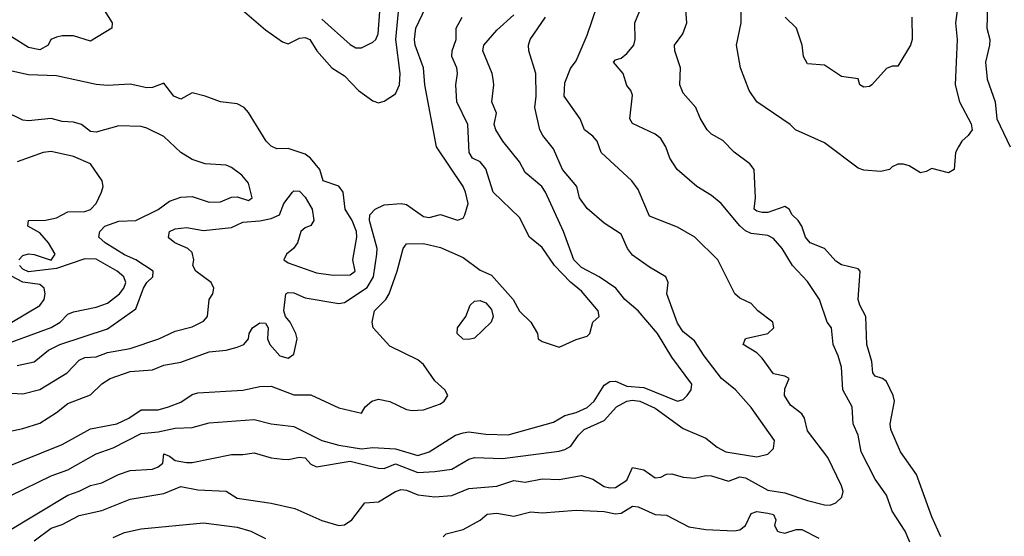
# Model space of a CAD drawing. Header units: metres. Extents: x -46681 to -43747, y -240911 to -237677.
# Tile 143 of 256: x -46512 to -46425, y -239548 to -239503. Entities that reach past the tile are written whole.
import ezdxf

# ---------------------------------------------------------------- set-up
doc = ezdxf.new("R2010")
doc.units = ezdxf.units.M
doc.layers.add('CONTOUR_INDEX', color=1, linetype='Continuous')
doc.layers.add('CONTOUR_INTER', color=3, linetype='Continuous')

msp = doc.modelspace()

# ---------------------------------------------------------------- linework, layer by layer
at = {"layer": 'CONTOUR_INDEX'}
for points, elevation in [([(-46505.73, -239500.52), (-46504.167, -239503.02), (-46504.2, -239503.52), (-46506.095, -239504.648), (-46507.595, -239504.177), (-46508.595, -239504.185), (-46509.095, -239504.315), (-46509.597, -239504.52), (-46509.841, -239505.02), (-46510.595, -239505.423), (-46511.595, -239505.204), (-46513.095, -239504.26)], 110), ([(-46514.595, -239539.466), (-46512.095, -239538.934), (-46510.595, -239538.47), (-46509.095, -239537.539), (-46508.095, -239536.743), (-46506.095, -239535.956), (-46505.095, -239535), (-46504.359, -239534.52), (-46502.595, -239533.901), (-46500.595, -239533.744), (-46499.595, -239533.345), (-46498.095, -239533.081), (-46495.595, -239532.144), (-46494.095, -239532.016), (-46493.095, -239531.738), (-46492.511, -239531.52), (-46492.117, -239531.02), (-46492.037, -239530.52), (-46491.751, -239530.02), (-46491.095, -239529.603), (-46490.595, -239529.605), (-46490.373, -239530.02), (-46490.411, -239531.02), (-46490.227, -239531.52), (-46489.339, -239532.52), (-46488.595, -239532.723), (-46488.095, -239532.366), (-46487.791, -239531.02), (-46487.901, -239530.52), (-46488.415, -239529.52), (-46488.832, -239529.02), (-46488.964, -239528.52), (-46488.801, -239527.02), (-46488.595, -239526.897), (-46488.095, -239526.94), (-46487.095, -239527.373), (-46484.095, -239527.869), (-46483.595, -239527.797), (-46481.595, -239526.467), (-46481.041, -239525.52), (-46480.732, -239523.52), (-46480.695, -239523.02), (-46481.385, -239520.52), (-46481.349, -239520.02), (-46480.883, -239519.52), (-46480.095, -239519.145), (-46478.595, -239519.026), (-46478.095, -239519.11), (-46476.595, -239520.174), (-46476.095, -239520.252), (-46475.095, -239520.013), (-46473.595, -239520.489), (-46473.095, -239520.334), (-46472.952, -239520.02), (-46472.648, -239519.02), (-46472.88, -239518.02), (-46473.1, -239517.52), (-46475.458, -239514.02), (-46476.485, -239508.52), (-46476.61, -239507.02), (-46477.347, -239505.02), (-46477.407, -239504.52), (-46477.279, -239503.52), (-46476.095, -239501.041)], 110), ([(-46433.539, -239549.02), (-46433.95, -239548.02), (-46435.095, -239546.275), (-46435.595, -239544.85), (-46436.595, -239543.442), (-46437.831, -239541.02), (-46438.098, -239539.52), (-46438.545, -239538.52), (-46438.625, -239537.02), (-46439.459, -239535.52), (-46439.581, -239533.52), (-46439.867, -239532.52), (-46440.33, -239531.52), (-46440.464, -239530.02), (-46440.85, -239529.52), (-46441.526, -239527.52), (-46442.595, -239525.924), (-46443.935, -239524.52), (-46444.829, -239523.02), (-46445.595, -239522.116), (-46446.095, -239521.86), (-46447.595, -239521.668), (-46448.095, -239521.433), (-46448.595, -239520.996), (-46450.237, -239519.02), (-46451.095, -239518.322), (-46452.396, -239517.52), (-46454.144, -239516.02), (-46454.777, -239515.02), (-46455.128, -239514.02), (-46455.595, -239513.284), (-46456.095, -239512.899), (-46458.095, -239511.939), (-46458.326, -239511.52), (-46458.095, -239509.437), (-46458.246, -239509.02), (-46458.595, -239508.581), (-46458.908, -239507.52), (-46459.769, -239506.52), (-46459.595, -239506.308), (-46459.095, -239506.151), (-46458.595, -239505.757), (-46457.986, -239505.02), (-46457.868, -239504.52), (-46457.898, -239503.02), (-46457.47, -239502.02)], 115), ([(-46474.862, -239548.52), (-46474.595, -239548.268), (-46473.095, -239547.881), (-46471.595, -239547.059), (-46470.953, -239546.52), (-46470.095, -239546.427), (-46468.595, -239546.706), (-46467.095, -239546.31), (-46466.095, -239546.414), (-46463.095, -239546.176), (-46460.595, -239546.303), (-46459.595, -239546.486), (-46459.095, -239546.432), (-46458.095, -239545.823), (-46457.595, -239545.87), (-46456.095, -239546.565), (-46455.095, -239546.611), (-46453.095, -239547.635), (-46451.595, -239547.885), (-46449.095, -239547.988), (-46448.595, -239547.91), (-46448.079, -239547.52), (-46447.595, -239546.464), (-46447.095, -239546.293), (-46446.095, -239546.447), (-46445.595, -239546.558), (-46445.408, -239547.02), (-46445.515, -239547.52), (-46445.25, -239548.02), (-46445.095, -239548.093), (-46444.595, -239548.21), (-46443.595, -239547.892), (-46443.095, -239547.884), (-46441.595, -239548.659)], 115), ([(-46504.095, -239548.591), (-46503.095, -239548.155), (-46501.595, -239547.817), (-46496.095, -239547.3), (-46493.095, -239547.667), (-46491.884, -239548.02), (-46490.595, -239548.69)], 115)]:
    msp.add_lwpolyline(points, dxfattribs=dict(at, elevation=elevation))
at = {"layer": 'CONTOUR_INTER'}
for points, elevation in [([(-46424.376, -239493.02), (-46425.239, -239494.52), (-46425.585, -239495.52), (-46425.91, -239497.02), (-46425.725, -239499.02), (-46426.012, -239500.02), (-46426.584, -239501.02), (-46426.662, -239501.52), (-46426.699, -239503.52), (-46426.457, -239504.52), (-46426.465, -239505.02), (-46426.83, -239506.52), (-46426.671, -239508.02), (-46425.957, -239510.02), (-46425.836, -239511.52), (-46424.657, -239514.02)], 116), ([(-46429.067, -239500.02), (-46429.494, -239503.02), (-46429.349, -239504.52), (-46429.5, -239508.52), (-46429.141, -239510.02), (-46428.095, -239511.962), (-46427.999, -239512.52), (-46428.35, -239513.02), (-46428.932, -239513.52), (-46429.216, -239514.02), (-46429.472, -239514.52), (-46429.593, -239516.02), (-46430.095, -239516.31), (-46431.595, -239515.918), (-46432.095, -239516.208), (-46432.595, -239516.319), (-46433.595, -239515.694), (-46434.095, -239515.543), (-46434.595, -239515.56), (-46435.095, -239515.776), (-46435.335, -239516.02), (-46436.095, -239516.204), (-46437.595, -239516.066), (-46438.095, -239515.902), (-46441.095, -239513.648), (-46443.65, -239512.52), (-46444.135, -239512.02), (-46447.095, -239510.029), (-46447.756, -239509.02), (-46448.526, -239507.02), (-46448.869, -239505.02), (-46448.477, -239503.02), (-46448.49, -239499.52)], 117), ([(-46485.595, -239502.716), (-46483.095, -239504.942), (-46482.595, -239505.237), (-46482.095, -239505.262), (-46481.095, -239504.752), (-46480.839, -239504.52), (-46480.611, -239504.02), (-46480.322, -239500.02)], 108), ([(-46511.095, -239548.897), (-46509.595, -239547.768), (-46508.595, -239547.433), (-46507.095, -239546.651), (-46505.095, -239546.19), (-46502.595, -239545.191), (-46499.595, -239544.697), (-46498.095, -239544.089), (-46496.595, -239544.378), (-46494.095, -239544.499), (-46493.095, -239545.107), (-46490.095, -239545.563), (-46488.009, -239546.02), (-46485.595, -239547.075), (-46484.095, -239547.543), (-46483.595, -239547.481), (-46482.95, -239547.02), (-46481.811, -239545.52), (-46480.595, -239545.448), (-46479.095, -239544.506), (-46478.595, -239544.334), (-46478.095, -239544.405), (-46477.095, -239544.818), (-46475.595, -239544.993), (-46474.095, -239544.867), (-46472.595, -239544.254), (-46470.095, -239544.047), (-46468.595, -239543.548), (-46467.595, -239543.689), (-46466.095, -239543.399), (-46464.595, -239543.463), (-46462.595, -239543.116), (-46461.595, -239543.434), (-46460.595, -239544.067), (-46460.095, -239544.196), (-46459.595, -239544.161), (-46458.605, -239543.52), (-46458.095, -239542.402), (-46457.095, -239542.606), (-46456.095, -239543.31), (-46455.595, -239543.261), (-46455.095, -239542.989), (-46454.595, -239542.958), (-46453.595, -239543.248), (-46452.595, -239543.353), (-46451.595, -239543.099), (-46451.095, -239543.121), (-46449.595, -239543.619), (-46448.595, -239543.233), (-46448.095, -239543.309), (-46446.095, -239544.414), (-46444.595, -239544.625), (-46442.595, -239545.329), (-46441.095, -239545.694), (-46440.595, -239545.718), (-46440.095, -239545.532), (-46439.557, -239545.02), (-46439.421, -239544.52), (-46439.59, -239544.02), (-46440.803, -239541.52), (-46442.595, -239539.136), (-46442.85, -239538.02), (-46443.095, -239537.644), (-46444.095, -239536.871), (-46444.625, -239536.02), (-46444.595, -239535.427), (-46444.205, -239534.52), (-46444.595, -239534.314), (-46445.595, -239534.106), (-46446.595, -239532.723), (-46447.095, -239532.255), (-46448.286, -239531.52), (-46448.095, -239530.975), (-46446.095, -239530.528), (-46445.574, -239530.02), (-46445.653, -239529.52), (-46446.981, -239528.52), (-46447.595, -239527.889), (-46448.595, -239527.414), (-46449.021, -239527.02), (-46450.534, -239524.02), (-46452.57, -239522.02), (-46454.095, -239521.13), (-46456.595, -239520.134), (-46457.595, -239517.788), (-46458.159, -239517.02), (-46460.863, -239514.52), (-46461.225, -239513.52), (-46461.595, -239513.063), (-46462.334, -239512.52), (-46462.737, -239511.52), (-46464.135, -239509.52), (-46464.095, -239508.34), (-46463.595, -239507.07), (-46463.095, -239506.405), (-46462.095, -239504.113), (-46461.223, -239501.52)], 114), ([(-46493.078, -239501.52), (-46490.595, -239503.647), (-46489.095, -239504.73), (-46488.595, -239504.885), (-46487.595, -239504.394), (-46487.095, -239504.343), (-46486.656, -239504.52), (-46486.064, -239505.52), (-46484.711, -239507.02), (-46483.595, -239507.717), (-46482.362, -239509.02), (-46481.095, -239509.949), (-46480.595, -239510.125), (-46480.095, -239509.956), (-46479.095, -239509.322), (-46478.722, -239508.52), (-46478.683, -239507.52), (-46479.044, -239504.52), (-46478.814, -239502.02)], 109), ([(-46430.797, -239548.52), (-46431.595, -239546.765), (-46432.93, -239543.02), (-46434.361, -239541.02), (-46435.215, -239539.02), (-46435.263, -239538.52), (-46434.9, -239536.52), (-46434.999, -239536.02), (-46435.595, -239534.78), (-46435.94, -239534.52), (-46436.595, -239534.314), (-46436.808, -239534.02), (-46436.892, -239533.02), (-46437.337, -239531.52), (-46437.414, -239529.02), (-46437.97, -239528.02), (-46438.099, -239527.52), (-46437.927, -239525.02), (-46438.095, -239524.818), (-46439.595, -239524.452), (-46440.095, -239524.127), (-46441.095, -239523.025), (-46442.362, -239522.52), (-46442.768, -239522.02), (-46443.105, -239521.02), (-46443.415, -239520.52), (-46443.958, -239520.02), (-46444.218, -239519.52), (-46444.595, -239519.29), (-46446.095, -239519.811), (-46446.595, -239519.836), (-46447.095, -239519.713), (-46447.326, -239519.52), (-46447.192, -239518.52), (-46447.311, -239516.02), (-46447.711, -239515.52), (-46449.095, -239514.478), (-46450.095, -239513.453), (-46451.095, -239512.893), (-46451.475, -239512.52), (-46452.095, -239511.481), (-46452.474, -239510.52), (-46453.595, -239509.251), (-46453.903, -239508.52), (-46453.833, -239507.02), (-46454.352, -239505.52), (-46454.376, -239505.02), (-46453.639, -239504.02), (-46453.277, -239503.02), (-46453.401, -239501.52)], 116), ([(-46513.095, -239544.837), (-46509.595, -239543.139), (-46508.095, -239542.614), (-46505.595, -239541.176), (-46504.095, -239540.655), (-46501.595, -239539.377), (-46500.095, -239539.24), (-46498.595, -239538.927), (-46497.095, -239538.845), (-46495.595, -239538.453), (-46491.595, -239538.135), (-46490.095, -239538.52), (-46488.095, -239538.765), (-46485.595, -239539.999), (-46484.095, -239540.42), (-46482.095, -239540.744), (-46481.095, -239540.616), (-46479.095, -239540.738), (-46477.095, -239541.339), (-46476.09, -239541.02), (-46473.755, -239539.52), (-46473.095, -239539.315), (-46472.595, -239539.248), (-46471.095, -239539.454), (-46469.095, -239539.502), (-46465.095, -239538.391), (-46464.095, -239537.802), (-46463.074, -239537.52), (-46462.095, -239537.08), (-46461.476, -239536.52), (-46460.595, -239535.119), (-46460.095, -239534.795), (-46459.595, -239534.761), (-46458.595, -239535.202), (-46457.095, -239535.305), (-46454.095, -239536.522), (-46453.595, -239536.386), (-46453.251, -239536.02), (-46452.888, -239535.52), (-46452.847, -239535.02), (-46454.595, -239532.636), (-46455.888, -239530.52), (-46457.595, -239528.526), (-46458.777, -239527.52), (-46459.564, -239526.52), (-46461.031, -239525.52), (-46462.595, -239524.699), (-46463.29, -239524.02), (-46464.216, -239521.52), (-46465.794, -239518.02), (-46466.127, -239517.52), (-46467.595, -239516.275), (-46468.095, -239515.334), (-46469.579, -239513.52), (-46470.189, -239512.52), (-46470.359, -239512.02), (-46470.137, -239511.02), (-46470.552, -239510.02), (-46470.366, -239508.52), (-46470.427, -239508.02), (-46470.513, -239507.52), (-46471.352, -239505.52), (-46471.274, -239505.02), (-46470.095, -239503.689), (-46468.595, -239502.316)], 112), ([(-46514.095, -239542.581), (-46508.595, -239540.362), (-46506.095, -239538.979), (-46503.777, -239538.52), (-46502.705, -239538.02), (-46501.595, -239537.284), (-46500.095, -239537.305), (-46499.175, -239537.02), (-46498.095, -239536.62), (-46497.095, -239535.932), (-46496.595, -239535.792), (-46492.595, -239535.539), (-46491.095, -239535.224), (-46490.095, -239535.189), (-46488.095, -239535.965), (-46486.595, -239535.958), (-46484.095, -239537.12), (-46482.095, -239537.592), (-46481.765, -239537.02), (-46481.174, -239536.52), (-46480.595, -239536.34), (-46479.595, -239536.565), (-46478.095, -239537.252), (-46477.595, -239537.34), (-46476.595, -239537.303), (-46475.095, -239536.767), (-46474.778, -239536.52), (-46474.462, -239536.02), (-46474.709, -239535.52), (-46475.595, -239534.731), (-46476.595, -239533.274), (-46477.095, -239532.875), (-46479.595, -239531.65), (-46481.065, -239530.02), (-46481.16, -239529.52), (-46480.946, -239528.52), (-46479.929, -239527.52), (-46479.649, -239527.02), (-46478.924, -239525.02), (-46478.404, -239523.02), (-46478.095, -239522.587), (-46476.595, -239522.58), (-46475.095, -239522.932), (-46473.095, -239523.816), (-46471.595, -239524.92), (-46470.595, -239525.36), (-46468.657, -239527.52), (-46468.095, -239528.572), (-46467.108, -239529.52), (-46466.498, -239530.52), (-46466.435, -239531.02), (-46466.095, -239531.238), (-46464.595, -239531.755), (-46463.095, -239531.067), (-46462.095, -239530.766), (-46461.859, -239530.52), (-46461.595, -239529.54), (-46461.031, -239529.02), (-46461.138, -239528.52), (-46462.595, -239526.798), (-46463.595, -239525.999), (-46465, -239524.52), (-46466.095, -239522.925), (-46467.206, -239522.02), (-46468.095, -239520.277), (-46470.425, -239518.02), (-46471.095, -239515.97), (-46471.595, -239515.337), (-46472.276, -239515.02), (-46472.558, -239514.52), (-46472.684, -239512.02), (-46473.638, -239510.02), (-46473.745, -239508.52), (-46473.595, -239507.52), (-46473.658, -239507.02), (-46474.086, -239506.02), (-46474.061, -239505.52), (-46473.701, -239504.52), (-46473.706, -239503.52), (-46473.165, -239502.52)], 111), ([(-46513.595, -239548.157), (-46508.095, -239544.851), (-46507.095, -239544.505), (-46506.095, -239543.978), (-46505.095, -239543.758), (-46503.623, -239543.02), (-46502.595, -239542.656), (-46500.595, -239542.54), (-46500.095, -239542.346), (-46499.682, -239542.02), (-46499.595, -239541.192), (-46499.095, -239541.393), (-46498.595, -239541.781), (-46497.595, -239541.944), (-46497.095, -239541.966), (-46493.595, -239541.257), (-46492.595, -239541.256), (-46491.595, -239541.092), (-46490.095, -239541.552), (-46489.095, -239541.673), (-46488.595, -239541.7), (-46487.595, -239541.476), (-46487.095, -239541.533), (-46486.595, -239542.094), (-46486.095, -239542.34), (-46483.095, -239541.835), (-46480.595, -239542.455), (-46480.095, -239542.484), (-46479.095, -239542.064), (-46477.095, -239542.834), (-46475.595, -239542.739), (-46474.095, -239542.547), (-46472.595, -239541.647), (-46472.095, -239541.499), (-46469.595, -239541.594), (-46464.595, -239540.951), (-46464.095, -239540.793), (-46463.568, -239540.52), (-46462.87, -239539.52), (-46462.36, -239539.02), (-46460.595, -239538.242), (-46459.516, -239537.02), (-46458.595, -239536.53), (-46458.095, -239536.433), (-46457.457, -239536.52), (-46456.095, -239537.147), (-46453.595, -239538.953), (-46451.595, -239539.785), (-46450.595, -239540.604), (-46449.833, -239541.02), (-46447.095, -239541.464), (-46446.095, -239541.206), (-46445.595, -239540.706), (-46445.504, -239540.02), (-46447.595, -239537.093), (-46448.979, -239535.52), (-46450.216, -239534.52), (-46451.746, -239532.52), (-46452.595, -239531.187), (-46453.595, -239530.387), (-46454.095, -239529.61), (-46455.065, -239527.02), (-46454.937, -239526.02), (-46455.139, -239525.52), (-46456.595, -239524.677), (-46458.095, -239523.6), (-46458.544, -239523.02), (-46459.095, -239521.743), (-46460.595, -239520.777), (-46462.095, -239519.457), (-46462.778, -239518.52), (-46463.026, -239517.52), (-46464.301, -239516.02), (-46465.095, -239514.179), (-46466.048, -239513.02), (-46466.31, -239512.52), (-46466.732, -239510.52), (-46466.613, -239509.52), (-46466.662, -239507.52), (-46467.287, -239505.52), (-46467.307, -239505.02), (-46467.161, -239504.52), (-46465.803, -239502.52)], 113), ([(-46433.355, -239502.52), (-46433.326, -239504.52), (-46433.471, -239505.02), (-46434.595, -239506.872), (-46435.095, -239506.876), (-46435.595, -239507.081), (-46436.898, -239508.52), (-46437.095, -239508.67), (-46437.595, -239508.726), (-46437.961, -239508.52), (-46438.095, -239507.986), (-46439.595, -239507.781), (-46441.095, -239506.779), (-46442.595, -239506.674), (-46442.962, -239506.02), (-46443.053, -239505.02), (-46443.561, -239503.52), (-46444.57, -239502.52)], 118), ([(-46513.095, -239535.811), (-46512.095, -239535.878), (-46510.595, -239535.491), (-46508.153, -239534.02), (-46507.095, -239532.902), (-46506.595, -239532.667), (-46505.595, -239532.613), (-46504.595, -239532.204), (-46502.595, -239531.866), (-46500.056, -239531.02), (-46498.595, -239530.339), (-46497.095, -239529.948), (-46496.095, -239529.444), (-46495.727, -239529.02), (-46495.601, -239527.52), (-46495.268, -239527.02), (-46495.168, -239526.52), (-46495.416, -239526.02), (-46496.775, -239525.02), (-46497.046, -239524.52), (-46496.937, -239524.02), (-46497.095, -239523.375), (-46497.489, -239523.02), (-46498.613, -239522.52), (-46499.095, -239522.132), (-46499.177, -239522.02), (-46499.095, -239521.509), (-46498.595, -239521.284), (-46497.595, -239521.141), (-46496.095, -239521.408), (-46493.595, -239521.142), (-46492.595, -239520.683), (-46491.095, -239520.574), (-46490.095, -239520.355), (-46489.37, -239520.02), (-46488.971, -239519.02), (-46488.215, -239518.02), (-46488.095, -239517.916), (-46487.595, -239517.947), (-46487.095, -239518.465), (-46486.462, -239519.52), (-46486.32, -239520.52), (-46486.595, -239520.966), (-46487.095, -239521.181), (-46487.457, -239521.52), (-46487.777, -239522.52), (-46488.125, -239523.02), (-46488.733, -239523.52), (-46488.959, -239524.02), (-46488.595, -239524.289), (-46486.095, -239525.167), (-46484.595, -239525.385), (-46483.095, -239525.337), (-46482.654, -239525.02), (-46482.877, -239524.02), (-46482.503, -239522.02), (-46482.54, -239521.52), (-46482.922, -239520.52), (-46483.547, -239519.52), (-46483.714, -239518.02), (-46484.095, -239517.494), (-46485.479, -239517.02), (-46485.791, -239516.02), (-46486.625, -239515.02), (-46487.095, -239514.67), (-46488.595, -239514.172), (-46489.595, -239514.179), (-46490.095, -239513.94), (-46490.525, -239513.52), (-46492.095, -239510.967), (-46492.484, -239510.52), (-46493.095, -239510.216), (-46494.595, -239510.042), (-46495.935, -239509.52), (-46497.095, -239509.243), (-46498.095, -239509.793), (-46498.715, -239509.52), (-46499.595, -239508.389), (-46500.595, -239508.755), (-46501.095, -239508.78), (-46502.595, -239508.464), (-46504.595, -239508.574), (-46505.595, -239508.488), (-46509.095, -239507.717), (-46511.595, -239507.646), (-46513.595, -239507.184)], 109), ([(-46512.595, -239533.381), (-46511.095, -239533.032), (-46509.807, -239532.02), (-46508.817, -239531.52), (-46504.595, -239530.119), (-46502.095, -239528.352), (-46501.388, -239526.52), (-46501.095, -239526.031), (-46500.563, -239525.52), (-46500.541, -239525.02), (-46502.095, -239524.002), (-46503.095, -239523.558), (-46504.799, -239522.52), (-46505.367, -239522.02), (-46505.267, -239521.52), (-46504.835, -239521.02), (-46503.595, -239520.585), (-46502.095, -239520.524), (-46500.095, -239519.555), (-46499.095, -239518.833), (-46498.095, -239518.477), (-46497.095, -239518.41), (-46495.595, -239518.905), (-46494.595, -239518.882), (-46493.595, -239518.475), (-46493.095, -239518.444), (-46492.095, -239518.751), (-46491.779, -239518.52), (-46492.095, -239517.239), (-46492.707, -239516.52), (-46493.595, -239515.828), (-46494.095, -239515.641), (-46495.943, -239515.52), (-46497.095, -239515.146), (-46498.095, -239514.52), (-46499.595, -239513.104), (-46501.095, -239512.346), (-46501.595, -239512.225), (-46503.595, -239512.156), (-46505.595, -239512.722), (-46506.095, -239512.658), (-46506.908, -239512.02), (-46507.595, -239511.815), (-46508.595, -239511.754), (-46509.595, -239511.511), (-46511.595, -239511.706), (-46512.095, -239511.651), (-46513.595, -239510.907)], 108), ([(-46512.441, -239524.02), (-46512.095, -239523.618), (-46511.595, -239523.471), (-46511.095, -239523.528), (-46509.595, -239524.037), (-46509.234, -239523.52), (-46509.819, -239522.52), (-46510.595, -239521.636), (-46511.654, -239521.02), (-46511.596, -239520.52), (-46510.095, -239520.506), (-46509.095, -239520.3), (-46508.095, -239519.755), (-46506.595, -239519.725), (-46506.095, -239519.566), (-46505.601, -239519.02), (-46505.116, -239518.02), (-46504.962, -239517.52), (-46505.075, -239517.02), (-46506.085, -239515.52), (-46507.595, -239514.865), (-46509.595, -239514.414), (-46510.298, -239514.52), (-46512.595, -239515.331)], 107), ([(-46514.595, -239531.836), (-46509.595, -239530.002), (-46508.795, -239529.52), (-46508.095, -239528.824), (-46507.595, -239528.613), (-46505.595, -239528.19), (-46504.595, -239527.844), (-46503.515, -239527.02), (-46503.134, -239526.52), (-46502.979, -239526.02), (-46503.131, -239525.52), (-46503.746, -239525.02), (-46505.595, -239523.949), (-46506.595, -239523.932), (-46509.095, -239524.778), (-46511.595, -239525.076), (-46512.095, -239524.843), (-46512.375, -239524.52)], 107), ([(-46513.077, -239529.52), (-46510.595, -239528.069), (-46510.203, -239527.52), (-46510.12, -239527.02), (-46510.213, -239526.52), (-46510.595, -239526.193), (-46512.095, -239525.99), (-46514.095, -239524.935)], 106), ([(-46472.483, -239528.02), (-46472.095, -239527.658), (-46471.595, -239527.614), (-46471.095, -239527.829), (-46470.595, -239528.405), (-46470.436, -239529.02), (-46470.622, -239529.52), (-46472.095, -239530.933), (-46472.595, -239531.068), (-46473.095, -239531.036), (-46473.617, -239530.52), (-46473.598, -239530.02), (-46472.846, -239529.02), (-46472.483, -239528.02)], 112)]:
    msp.add_lwpolyline(points, dxfattribs=dict(at, elevation=elevation))

doc.saveas('drawing.dxf')
